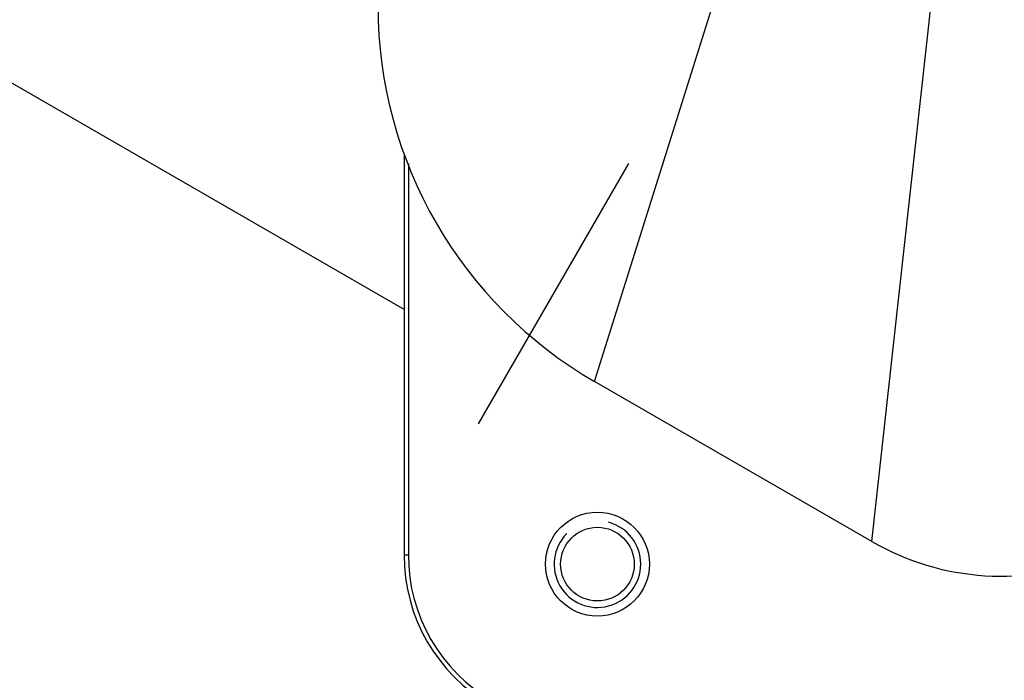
# Model space of a CAD drawing. Header units: millimetres. Extents: x -491 to 2059, y -393 to 795.
# Tile 122 of 256: x -178.56 to -167.2, y 45.97 to 53.59. Entities that reach past the tile are written whole.
import ezdxf

# ---------------------------------------------------------------- set-up
doc = ezdxf.new("R2010")
doc.units = ezdxf.units.MM
doc.header["$LTSCALE"] = 462.55
doc.linetypes.add('CENTER', pattern=[0.6, 0.375, -0.075, 0.075, -0.075])
doc.layers.get('0').update_dxf_attribs({"linetype": 'CONTINUOUS'})
for name, color, linetype in [('_0219_COVER_TOP_PBL222', 7, 'CONTINUOUS'), ('DEFAULT_1', 7, 'CENTER'), ('DR1SM11A1001_ABL10', 7, 'CONTINUOUS'), ('DR1SM11P1002_PBL216', 7, 'CONTINUOUS'), ('M2000103__PBL215', 7, 'CONTINUOUS'), ('new_view_13_VBL9', 7, 'CONTINUOUS')]:
    doc.layers.add(name, color=color, linetype=linetype)

# ---------------------------------------------------------------- blocks, each defined once
blk = doc.blocks.new('DR1SM11P1002_PBL216', base_point=(3172.19, 4408.65))
at = {"layer": 'DR1SM11P1002_PBL216', "color": 7}
blk.add_line((3167.05, 4427.8), (3101.25, 4465.79), dxfattribs=at)
blk.add_circle((3189.37, 4398.41), 4.25, dxfattribs=at)
at = {"layer": 'DR1SM11P1002_PBL216', "color": 134}
blk.add_arc((3189.37, 4398.41), 5, 135, 75, dxfattribs=at)
blk = doc.blocks.new('DR1SM11A1001_ABL10', base_point=(3427.1, 4535.26))
at = {"layer": 'DR1SM11P1002_PBL216'}
blk.add_blockref('DR1SM11P1002_PBL216', (3172.19, 4408.65), dxfattribs=at)
blk = doc.blocks.new('M2000103__PBL215', base_point=(3333.83, 4603.97))
at = {"layer": 'M2000103__PBL215', "color": 7}
for p, q in [((3167.05, 4445.74), (3167.05, 4399.46)), ((3167.55, 4444.66), (3167.55, 4399.46))]:
    blk.add_line(p, q, dxfattribs=at)
at = {"layer": 'M2000103__PBL215', "color": 2}
blk.add_line((3167.55, 4399.46), (3167.05, 4399.46), dxfattribs=at)
at = {"layer": 'M2000103__PBL215', "color": 7}
blk.add_circle((3189.37, 4398.41), 6, dxfattribs=at)
for radius in [20, 19.5]:
    blk.add_arc((3187.05, 4399.46), radius, 180, 240, dxfattribs=at)
blk = doc.blocks.new('_0219_COVER_TOP_PBL222', base_point=(3331.95, 4611.09))
at = {"layer": '_0219_COVER_TOP_PBL222', "color": 2}
for p, q in [((3221.03, 4401.03), (3234.82, 4526.05)), ((3189.05, 4419.5), (3222.08, 4524.79))]:
    blk.add_line(p, q, dxfattribs=at)
at = {"layer": '_0219_COVER_TOP_PBL222', "color": 7}
blk.add_line((3221.03, 4401.03), (3189.05, 4419.5), dxfattribs=at)
for centre, radius, start, end in [((3214.05, 4462.8), 50, 180, 239.9993), ((3236.03, 4427.01), 30, 239.9994, 345.0003)]:
    blk.add_arc(centre, radius, start, end, dxfattribs=at)
blk = doc.blocks.new('NEW_VIEW_13_VBL9', base_point=(3419.52, 4542.78))
at = {"layer": '_0219_COVER_TOP_PBL222'}
blk.add_blockref('_0219_COVER_TOP_PBL222', (3331.95, 4611.09), dxfattribs=at)
at = {"layer": 'DR1SM11A1001_ABL10'}
blk.add_blockref('DR1SM11A1001_ABL10', (3427.1, 4535.26), dxfattribs=at)
at = {"layer": 'M2000103__PBL215'}
blk.add_blockref('M2000103__PBL215', (3333.83, 4603.97), dxfattribs=at)
blk = doc.blocks.new('W1')
at = {"layer": 'DEFAULT_1', "color": 1}
blk.add_line((3297.0484, 4624.9118), (3162.1744, 4391.3031), dxfattribs=at)
at = {"layer": 'new_view_13_VBL9'}
blk.add_blockref('NEW_VIEW_13_VBL9', (3419.5234, 4542.7828), dxfattribs=at)

msp = doc.modelspace()

# ---------------------------------------------------------------- block references
at = {"xscale": 0.1, "yscale": 0.1, "zscale": 0.1}
msp.add_blockref('W1', (-490.832, -392.534), dxfattribs=at)

doc.saveas('drawing.dxf')
